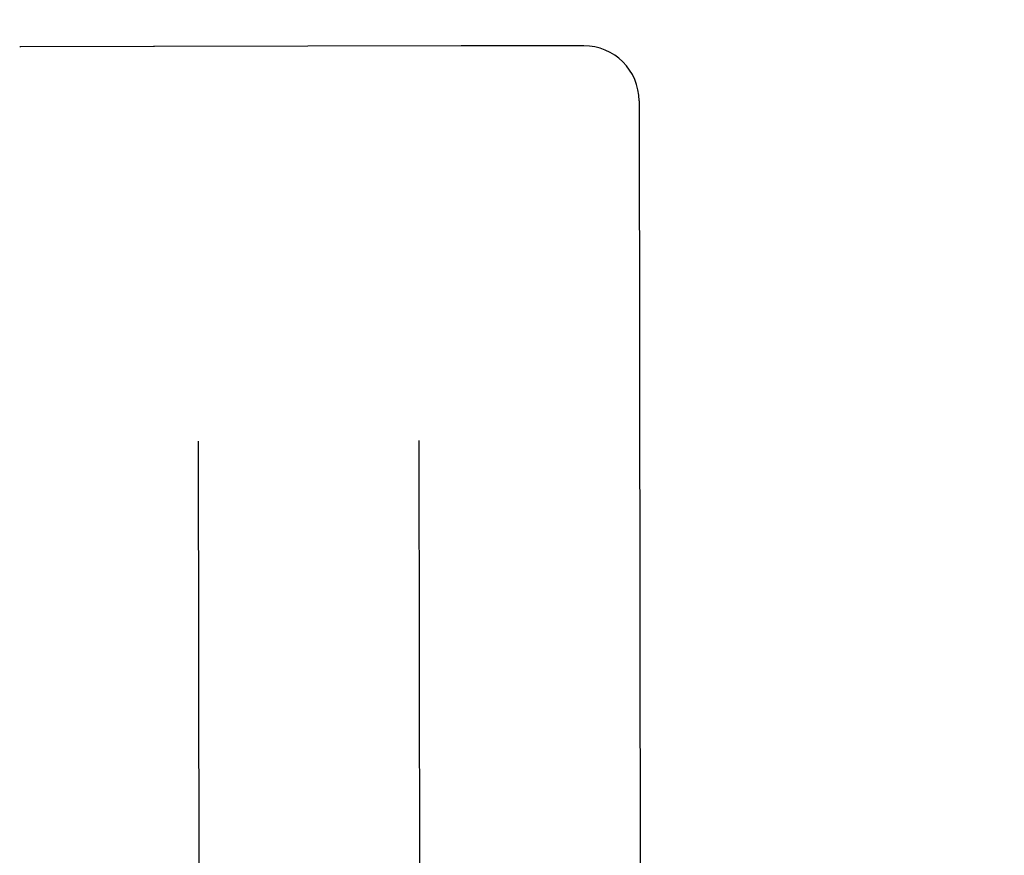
# Model space of a CAD drawing. Header units: inches. Extents: x 0 to 225, y 0 to 145.
# Tile 57 of 104: x 69.253 to 69.811, y 104.501 to 104.974. Entities that reach past the tile are written whole.
import ezdxf

# ---------------------------------------------------------------- set-up
doc = ezdxf.new("R2010")
doc.units = ezdxf.units.IN
doc.header["$LTSCALE"] = 12.349732
doc.header["$MEASUREMENT"] = 0
doc.linetypes.add('HIDDEN', pattern=[0.2, 0.1, -0.1])
doc.layers.get('0').update_dxf_attribs({"linetype": 'CONTINUOUS'})
for name, color, linetype in [('02___PRT_ALL_AXES', 7, 'CONTINUOUS'), ('DEFAULT_2', 8, 'HIDDEN'), ('DIMENSIONS', 7, 'CONTINUOUS')]:
    doc.layers.add(name, color=color, linetype=linetype)
doc.styles.get("Standard").update_dxf_attribs({"font": 'txt', "width": 0.8})
doc.dimstyles.new('DIMSTYLE_3', dxfattribs={"dimtxt": 1.030245, "dimasz": 1.320827, "dimexe": 0.09, "dimexo": 0.07, "dimgap": 0.039, "dimtad": 0, "dimtih": 1, "dimtoh": 1, "dimzin": 4, "dimdsep": 46, "dimtxsty": 'Standard', "dimblk": '_FILLED', "dimblk1": '_FILLED', "dimblk2": '_FILLED', "dimcen": 0.09, "dimadec": 0, "dimazin": 0, "dimtfac": 1, "dimtofl": 0, "dimtmove": 0, "dimatfit": 3, "dimldrblk": '_FILLED', "dimfxl": 0, "dimtolj": 1, "dimtzin": 4, "dimarcsym": 0})

# ---------------------------------------------------------------- blocks, each defined once
blk = doc.blocks.new('_FILLED')
at = {"color": 0, "linetype": 'ByBlock'}
blk.add_solid([(0, 0), (-1, 0.2), (-1, -0.2)], dxfattribs=at)
blk = doc.blocks.new('*D17')
at = {"layer": 'DIMENSIONS', "color": 2, "linetype": 'Continuous'}
for p, q in [((61.37272, 105.07166), (61.37272, 109.40113)), ((61.37272, 109.40113), (62.50863, 109.40113)), ((61.37272, 103.94666), (61.37272, 101.30501))]:
    blk.add_line(p, q, dxfattribs=at)
at = {"layer": 'DIMENSIONS', "color": 2, "linetype": 'Continuous', "xscale": 1.3208269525, "yscale": 1.3208269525, "zscale": 1.3208269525}
for p, rotation in [((61.37272, 105.07166), 270), ((61.37272, 103.94666), 90)]:
    blk.add_blockref('_FILLED', p, dxfattribs=dict(at, rotation=rotation))
at = {"layer": 'DIMENSIONS', "color": 2, "linetype": 'Continuous', "insert": (63.02376, 109.91626), "char_height": 1.030245, "width": 3.2967841, "attachment_point": 1, "line_spacing_factor": 0.9}
blk.add_mtext('1.13', dxfattribs=at)

msp = doc.modelspace()

# ---------------------------------------------------------------- linework, layer by layer
at = {"layer": '02___PRT_ALL_AXES', "color": 8, "linetype": 'HIDDEN'}
for p, q in [((69.32909, 104.95921), (69.25409, 104.95909)), ((69.50338, 104.95948), (69.3298, 104.9592)), ((69.57284, 104.95959), (69.50409, 104.95949))]:
    msp.add_line(p, q, dxfattribs=at)
at = {"layer": 'DEFAULT_2', "color": 8, "linetype": 'HIDDEN'}
for p, q in [((69.25366, 104.95909), (69.25338, 104.95908)), ((69.3298, 104.9592), (69.32952, 104.95921)), ((69.50366, 104.95948), (69.50338, 104.95948)), ((69.60414, 104.92839), (69.60714, 103.03313)), ((69.35444, 104.73582), (69.35532, 104.18372)), ((69.47944, 104.73602), (69.48032, 104.18392))]:
    msp.add_line(p, q, dxfattribs=at)
for centre, radius, start, end in [((69.25413, 104.93409), 0.025, 90.0907, 91.081), ((69.32913, 104.93421), 0.025, 89.1004, 90.0907), ((69.50413, 104.93449), 0.025, 90.0907, 91.081), ((69.57289, 104.92835), 0.03125, 0.0907, 90.0907)]:
    msp.add_arc(centre, radius, start, end, dxfattribs=at)

# ---------------------------------------------------------------- dimensions: what is measured, and where the dimension line sits
at = {"layer": 'DIMENSIONS', "color": 2, "linetype": 'Continuous'}
dim = msp.add_linear_dim(base=(61.3727230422, 105.0716635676), p1=(68.4021050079, 103.9466635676), p2=(72.0071050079, 105.0716635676), angle=90, dimstyle='DIMSTYLE_3', dxfattribs=at)
dim.commit()
dim.dimension.update_dxf_attribs({"geometry": '*D17', "text_midpoint": (64.6721487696, 109.4011328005), "dimtype": 160})

doc.saveas('drawing.dxf')
